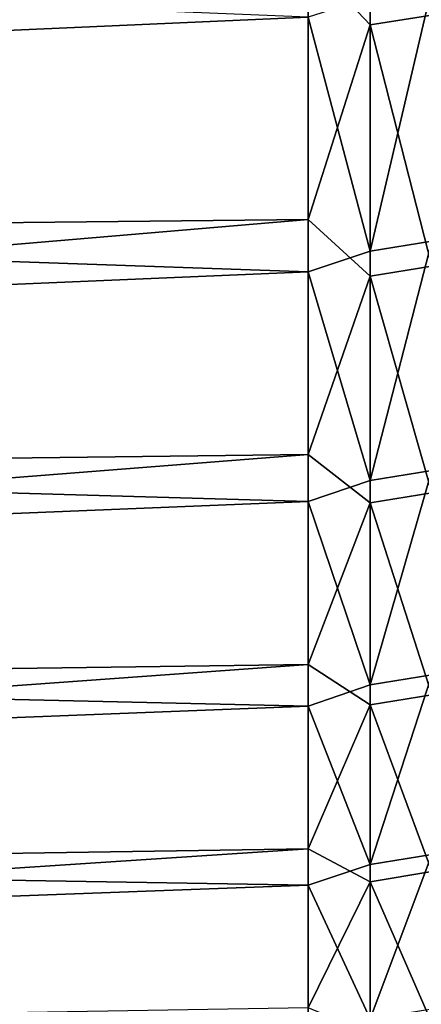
# Model space of a CAD drawing. Header units: metres. Extents: x -2 to 78, y -85 to 85.
# Tile 6 of 256: x 7.87 to 9.08, y -83.5 to -80.53. Entities that reach past the tile are written whole.
import ezdxf

# ---------------------------------------------------------------- set-up
doc = ezdxf.new("R2010")
doc.units = ezdxf.units.M
doc.layers.add('solid_20004802', color=7, linetype='CONTINUOUS')

msp = doc.modelspace()

# ---------------------------------------------------------------- linework, layer by layer
at = {"layer": 'solid_20004802'}
for points in [[(8.92717, -80.546577, -26.300043), (8.740137, -80.348778, -26.941372), (8.92717, -79.715492, -28.720795)], [(8.92717, -80.546577, -26.300043), (8.92717, -79.715492, -28.720795), (9.112282, -80.51693, -26.290361)], [(8.740137, -80.522987, 26.416149), (-0.986912, -80.127594, 28.36492), (-0.986912, -80.953423, 25.914143)], [(8.740137, -80.348778, -26.941372), (-0.986912, -81.235405, -25.016163), (-0.986912, -80.436768, -27.475933)], [(8.740137, -80.348778, -26.941372), (8.740137, -81.133018, -24.478512), (-0.986912, -81.235405, -25.016163)], [(8.92717, -80.546577, -26.300043), (8.740137, -81.133018, -24.478512), (8.740137, -80.348778, -26.941372)], [(8.92717, -81.228661, 24.11116), (9.112282, -81.198761, 24.102283), (9.112282, -80.433754, 26.543737)], [(8.92717, -80.463371, 26.553511), (8.92717, -81.228661, 24.11116), (9.112282, -80.433754, 26.543737)], [(8.92717, -80.463371, 26.553511), (8.740137, -80.522987, 26.416149), (8.92717, -81.228661, 24.11116)], [(8.740137, -81.291122, 23.948221), (8.740137, -80.522987, 26.416149), (-0.986912, -80.953423, 25.914143)], [(8.92717, -81.228661, 24.11116), (8.740137, -80.522987, 26.416149), (8.740137, -81.291122, 23.948221)], [(8.92717, -80.546577, -26.300043), (9.112282, -80.51693, -26.290361), (9.112282, -81.274239, -23.846512)], [(8.92717, -81.304169, -23.855293), (8.740137, -81.133018, -24.478512), (8.92717, -80.546577, -26.300043)], [(8.92717, -81.304169, -23.855293), (8.92717, -80.546577, -26.300043), (9.112282, -81.274239, -23.846512)], [(8.740137, -81.291122, 23.948221), (-0.986912, -80.953423, 25.914143), (-0.986912, -81.704315, 23.439377)], [(8.740137, -81.133018, -24.478512), (-0.986912, -81.958855, -22.533234), (-0.986912, -81.235405, -25.016163)], [(8.740137, -81.133018, -24.478512), (8.740137, -81.841782, -21.99288), (-0.986912, -81.958855, -22.533234)], [(8.92717, -81.304169, -23.855293), (8.740137, -81.841782, -21.99288), (8.740137, -81.133018, -24.478512)], [(8.92717, -81.91983, 21.646809), (9.112282, -81.889679, 21.63884), (9.112282, -81.198761, 24.102283)], [(8.92717, -81.228661, 24.11116), (8.92717, -81.91983, 21.646809), (9.112282, -81.198761, 24.102283)], [(8.92717, -81.228661, 24.11116), (8.740137, -81.291122, 23.948221), (8.92717, -81.91983, 21.646809)], [(8.92717, -81.304169, -23.855293), (9.112282, -81.274239, -23.846512), (9.112282, -81.957397, -21.380905)], [(8.740137, -81.983643, 21.458014), (8.740137, -81.291122, 23.948221), (-0.986912, -81.704315, 23.439377)], [(8.92717, -81.91983, 21.646809), (8.740137, -81.291122, 23.948221), (8.740137, -81.983643, 21.458014)], [(8.92717, -81.987579, -21.388779), (8.740137, -81.841782, -21.99288), (8.92717, -81.304169, -23.855293)], [(8.92717, -81.987579, -21.388779), (8.92717, -81.304169, -23.855293), (9.112282, -81.957397, -21.380905)], [(8.740137, -81.983643, 21.458014), (-0.986912, -81.704315, 23.439377), (-0.986912, -82.379578, 20.942911)], [(8.740137, -81.841782, -21.99288), (-0.986912, -82.606422, -20.029446), (-0.986912, -81.958855, -22.533234)], [(8.740137, -81.841782, -21.99288), (8.740137, -82.474411, -19.48679), (-0.986912, -82.606422, -20.029446)], [(8.92717, -81.987579, -21.388779), (8.740137, -82.474411, -19.48679), (8.740137, -81.841782, -21.99288)], [(8.92717, -82.536255, 19.162706), (9.112282, -82.505875, 19.155651), (9.112282, -81.889679, 21.63884)], [(8.92717, -81.91983, 21.646809), (8.92717, -82.536255, 19.162706), (9.112282, -81.889679, 21.63884)], [(8.92717, -81.91983, 21.646809), (8.740137, -81.983643, 21.458014), (8.92717, -82.536255, 19.162706)], [(8.92717, -81.987579, -21.388779), (9.112282, -81.957397, -21.380905), (9.112282, -82.565781, -18.895788)], [(8.740137, -82.599899, 18.947847), (8.740137, -81.983643, 21.458014), (-0.986912, -82.379578, 20.942911)], [(8.92717, -82.536255, 19.162706), (8.740137, -81.983643, 21.458014), (8.740137, -82.599899, 18.947847)], [(8.92717, -82.596184, -18.902748), (8.740137, -82.474411, -19.48679), (8.92717, -81.987579, -21.388779)], [(8.92717, -82.596184, -18.902748), (8.92717, -81.987579, -21.388779), (9.112282, -82.565781, -18.895788)], [(8.740137, -82.599899, 18.947847), (-0.986912, -82.379578, 20.942911), (-0.986912, -82.978569, 18.427061)], [(8.740137, -82.474411, -19.48679), (-0.986912, -83.177528, -17.507114), (-0.986912, -82.606422, -20.029446)], [(8.740137, -82.474411, -19.48679), (8.740137, -83.030327, -16.962572), (-0.986912, -83.177528, -17.507114)], [(8.92717, -82.596184, -18.902748), (8.740137, -83.030327, -16.962572), (8.740137, -82.474411, -19.48679)], [(8.92717, -83.077377, 16.661119), (9.112282, -83.046791, 16.654985), (9.112282, -82.505875, 19.155651)], [(8.92717, -82.536255, 19.162706), (8.92717, -83.077377, 16.661119), (9.112282, -82.505875, 19.155651)], [(8.92717, -82.536255, 19.162706), (8.740137, -82.599899, 18.947847), (8.92717, -83.077377, 16.661119)], [(8.92717, -82.596184, -18.902748), (9.112282, -82.565781, -18.895788), (9.112282, -83.098824, -16.393433)], [(8.740137, -83.139313, 16.420053), (8.740137, -82.599899, 18.947847), (-0.986912, -82.978569, 18.427061)], [(8.92717, -83.129425, -16.399469), (8.740137, -83.030327, -16.962572), (8.92717, -82.596184, -18.902748)], [(8.92717, -83.077377, 16.661119), (8.740137, -82.599899, 18.947847), (8.740137, -83.139313, 16.420053)], [(8.92717, -83.129425, -16.399469), (8.92717, -82.596184, -18.902748), (9.112282, -83.098824, -16.393433)], [(8.740137, -83.139313, 16.420053), (-0.986912, -82.978569, 18.427061), (-0.986912, -83.500755, 15.894151)], [(8.740137, -83.030327, -16.962572), (-0.986912, -83.671631, -14.968578), (-0.986912, -83.177528, -17.507114)], [(8.740137, -83.030327, -16.962572), (8.740137, -83.509003, -14.422576), (-0.986912, -83.671631, -14.968578)], [(8.92717, -83.129425, -16.399469), (8.740137, -83.509003, -14.422576), (8.740137, -83.030327, -16.962572)], [(8.92717, -83.542694, 14.144329), (9.112282, -83.51194, 14.139123), (9.112282, -83.046791, 16.654985)], [(8.92717, -83.077377, 16.661119), (8.92717, -83.542694, 14.144329), (9.112282, -83.046791, 16.654985)], [(8.92717, -83.077377, 16.661119), (8.740137, -83.139313, 16.420053), (8.92717, -83.542694, 14.144329)], [(8.92717, -83.129425, -16.399469), (9.112282, -83.098824, -16.393433), (9.112282, -83.556038, -13.876117)], [(8.740137, -83.601395, 13.876985), (8.740137, -83.139313, 16.420053), (-0.986912, -83.500755, 15.894151)], [(8.92717, -83.586807, -13.881227), (8.740137, -83.509003, -14.422576), (8.92717, -83.129425, -16.399469)], [(8.92717, -83.542694, 14.144329), (8.740137, -83.139313, 16.420053), (8.740137, -83.601395, 13.876985)], [(8.92717, -83.586807, -13.881227), (8.92717, -83.129425, -16.399469), (9.112282, -83.556038, -13.876117)]]:
    msp.add_3dface(points, dxfattribs=at)

doc.saveas('drawing.dxf')
